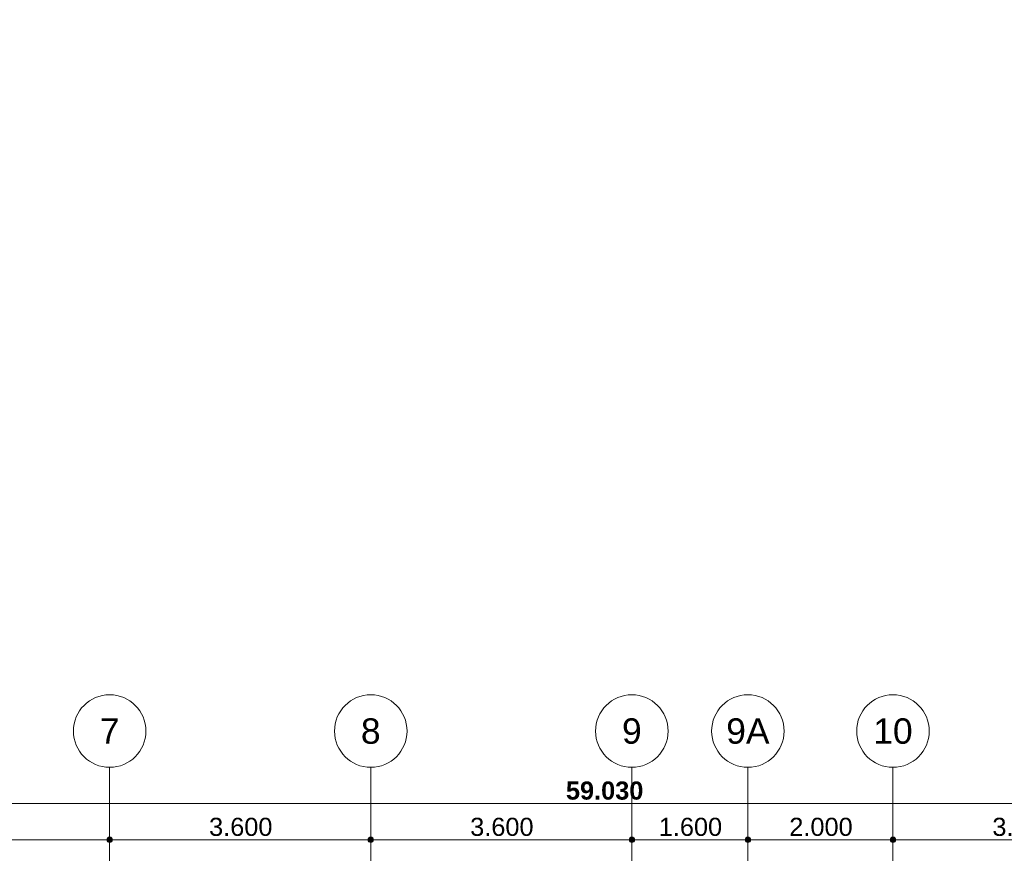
# Model space of a CAD drawing. Header units: millimetres. Extents: x -54205 to 99702, y -35458 to 70878.
# Tile 224 of 226: x 20360 to 33935, y 59329 to 70827. Entities that reach past the tile are written whole.
import ezdxf
from ezdxf.enums import TextEntityAlignment as Align

# ---------------------------------------------------------------- set-up
doc = ezdxf.new("R2010")
doc.units = ezdxf.units.MM
doc.header["$MEASUREMENT"] = 0
doc.linetypes.add('streep-punt', pattern=[2500, 1250, -625, 0, -625])
for name, color, linetype in [('Maatvoering 1_ 100', 7, 'Continuous'), ('Maatvoering 1_ 100 2D arcering', 7, 'Continuous'), ('Stramien', 7, 'Continuous')]:
    doc.layers.add(name, color=color, linetype=linetype)
doc.styles.add('GENERATED_STYLE_1', font='arial.ttf')
doc.styles.add('GENERATED_STYLE_2', font='arial.ttf')
doc.dimstyles.new('GENERATED_STYLE__1', dxfattribs={"dimtxt": 250, "dimasz": 142.5, "dimexe": 0.18, "dimexo": 0.0625, "dimgap": 0, "dimtad": 1, "dimtih": 1, "dimtoh": 1, "dimdec": 0, "dimzin": 0, "dimdsep": 46, "dimtxsty": 'GENERATED_STYLE_1', "dimblk": 'ARROWHEAD_11', "dimblk1": 'ARROWHEAD_11', "dimblk2": 'ARROWHEAD_11', "dimcen": 0.09, "dimse1": 1, "dimse2": 1, "dimclrd": 2, "dimclre": 2, "dimclrt": 2, "dimadec": 1, "dimazin": 0, "dimtfac": 1, "dimtdec": 4, "dimtmove": 0, "dimatfit": 3, "dimfxl": 1, "dimtolj": 1, "dimtzin": 0, "dimarcsym": 0})
doc.dimstyles.new('GENERATED_STYLE__2', dxfattribs={"dimtxt": 250, "dimasz": 142.5, "dimexe": 0.18, "dimexo": 0.0625, "dimgap": 0, "dimtad": 1, "dimtih": 1, "dimtoh": 1, "dimdec": 0, "dimzin": 0, "dimdsep": 46, "dimtxsty": 'GENERATED_STYLE_2', "dimblk": 'ARROWHEAD_11', "dimblk1": 'ARROWHEAD_11', "dimblk2": 'ARROWHEAD_11', "dimcen": 0.09, "dimse1": 1, "dimse2": 1, "dimclrd": 1, "dimclre": 1, "dimclrt": 2, "dimadec": 1, "dimazin": 0, "dimtfac": 1, "dimtdec": 4, "dimtmove": 0, "dimatfit": 3, "dimfxl": 1, "dimtolj": 1, "dimtzin": 0, "dimarcsym": 0})

# ---------------------------------------------------------------- blocks, each defined once
blk = doc.blocks.new('Standard grid marker')
at = {"layer": 'Stramien', "color": 1, "linetype": 'streep-punt', "lineweight": 0}
for p, q in [((1000, 0), (61400, 0)), ((61400, 0), (62400, 0))]:
    blk.add_line(p, q, dxfattribs=at)
at = {"layer": 'Stramien', "color": 2, "linetype": 'Continuous', "lineweight": 0, "flags": 128}
blk.add_lwpolyline([(63400, 0, 1), (62400, 0, 1)], format="xyb", close=True, dxfattribs=at)
at = {"layer": 'Stramien', "color": 1, "linetype": 'streep-punt', "lineweight": 0}
blk.add_point((61400, 0), dxfattribs=at)
blk.add_point((61400, 0), dxfattribs=at)
at = {"layer": 'Stramien', "color": 2, "lineweight": 0, "style": 'GENERATED_STYLE_1'}
for tag, p in [('AC_MarkerText_1_0', (-245, -80)), ('AC_MarkerText_1_1', (63155, -80))]:
    blk.add_attdef(tag, text='', height=350, rotation=270, dxfattribs=at).set_placement(p, align=Align.TOP_CENTER)
blk = doc.blocks.new('*D1156')
at = {"layer": 'Maatvoering 1_ 100 2D arcering', "linetype": 'Continuous', "lineweight": 0}
for points in [[(-1138, 60016), (-1135, 60002), (-1127, 59989), (-1114, 59981), (-1100, 59978), (-1086, 59981), (-1074, 59989), (-1065, 60002), (-1063, 60016), (-1065, 60030), (-1074, 60042), (-1086, 60051), (-1100, 60053), (-1114, 60051), (-1127, 60042), (-1135, 60030)], [(57892, 60016), (57895, 60002), (57903, 59989), (57916, 59981), (57930, 59978), (57944, 59981), (57957, 59989), (57965, 60002), (57967, 60016), (57965, 60030), (57957, 60042), (57944, 60051), (57930, 60053), (57916, 60051), (57903, 60042), (57895, 60030)]]:
    blk.add_hatch(color=1, dxfattribs=at).paths.add_polyline_path(points)
at = {"layer": 'Maatvoering 1_ 100', "color": 1, "linetype": 'Continuous', "lineweight": 0}
for p, q in [((57930, 60053), (57930, 60157)), ((-1063, 60016), (57892, 60016)), ((57967, 60016), (58005, 60016)), ((57930, 59875), (57930, 59978))]:
    blk.add_line(p, q, dxfattribs=at)
blk.add_circle((57930, 60016), 37.5, dxfattribs=at)
at = {"layer": 'Maatvoering 1_ 100', "color": 2, "lineweight": 0, "insert": (27891, 60066), "char_height": 250, "attachment_point": 7, "style": 'GENERATED_STYLE_2'}
blk.add_mtext('\\A1;{\\pql;\\fArial|b1|i0|c0|p0;\\W1.000000;59.030}', dxfattribs=at)
blk = doc.blocks.new('ARROWHEAD_11')
at = {"color": 0, "linetype": 'Continuous', "lineweight": 0}
blk.add_line((0, 0), (-1, 0), dxfattribs=at)
at = {"color": 0, "linetype": 'Continuous', "lineweight": 0, "const_width": 0.25, "flags": 128}
blk.add_lwpolyline([(-0.125, 0, 1), (0.125, 0, 1)], format="xyb", close=True, dxfattribs=at)
blk = doc.blocks.new('*D1169')
at = {"layer": 'Maatvoering 1_ 100 2D arcering', "linetype": 'Continuous', "lineweight": 0}
for points in [[(17962, 59516), (17965, 59502), (17973, 59489), (17986, 59481), (18000, 59478), (18014, 59481), (18027, 59489), (18035, 59502), (18038, 59516), (18035, 59530), (18027, 59542), (18014, 59551), (18000, 59553), (17986, 59551), (17973, 59542), (17965, 59530)], [(21562, 59516), (21565, 59502), (21573, 59489), (21586, 59481), (21600, 59478), (21614, 59481), (21627, 59489), (21635, 59502), (21638, 59516), (21635, 59530), (21627, 59542), (21614, 59551), (21600, 59553), (21586, 59551), (21573, 59542), (21565, 59530)]]:
    blk.add_hatch(color=1, dxfattribs=at).paths.add_polyline_path(points)
at = {"layer": 'Maatvoering 1_ 100', "color": 2, "linetype": 'Continuous', "lineweight": 0}
for p, q in [((18000, 59553), (18000, 59657)), ((21600, 59553), (21600, 59657)), ((18000, 59375), (18000, 59478)), ((18038, 59516), (21562, 59516)), ((21600, 59375), (21600, 59478))]:
    blk.add_line(p, q, dxfattribs=at)
at = {"layer": 'Maatvoering 1_ 100', "color": 1, "linetype": 'Continuous', "lineweight": 0}
for centre in [(18000, 59516), (21600, 59516)]:
    blk.add_circle(centre, 37.5, dxfattribs=at)
at = {"layer": 'Maatvoering 1_ 100', "color": 2, "lineweight": 0, "insert": (19371, 59566), "char_height": 250, "attachment_point": 7, "style": 'GENERATED_STYLE_1'}
blk.add_mtext('\\A1;{\\pql;\\fArial|b0|i0|c0|p0;\\W1.000000;3.600}', dxfattribs=at)
blk = doc.blocks.new('*D1170')
at = {"layer": 'Maatvoering 1_ 100 2D arcering', "linetype": 'Continuous', "lineweight": 0}
for points in [[(21562, 59516), (21565, 59502), (21573, 59489), (21586, 59481), (21600, 59478), (21614, 59481), (21627, 59489), (21635, 59502), (21638, 59516), (21635, 59530), (21627, 59542), (21614, 59551), (21600, 59553), (21586, 59551), (21573, 59542), (21565, 59530)], [(25162, 59516), (25165, 59502), (25173, 59489), (25186, 59481), (25200, 59478), (25214, 59481), (25227, 59489), (25235, 59502), (25238, 59516), (25235, 59530), (25227, 59542), (25214, 59551), (25200, 59553), (25186, 59551), (25173, 59542), (25165, 59530)]]:
    blk.add_hatch(color=1, dxfattribs=at).paths.add_polyline_path(points)
at = {"layer": 'Maatvoering 1_ 100', "color": 2, "linetype": 'Continuous', "lineweight": 0}
for p, q in [((21600, 59553), (21600, 59657)), ((25200, 59553), (25200, 59657)), ((21600, 59375), (21600, 59478)), ((21638, 59516), (25162, 59516)), ((25200, 59375), (25200, 59478))]:
    blk.add_line(p, q, dxfattribs=at)
at = {"layer": 'Maatvoering 1_ 100', "color": 1, "linetype": 'Continuous', "lineweight": 0}
for centre in [(21600, 59516), (25200, 59516)]:
    blk.add_circle(centre, 37.5, dxfattribs=at)
at = {"layer": 'Maatvoering 1_ 100', "color": 2, "lineweight": 0, "insert": (22971, 59566), "char_height": 250, "attachment_point": 7, "style": 'GENERATED_STYLE_1'}
blk.add_mtext('\\A1;{\\pql;\\fArial|b0|i0|c0|p0;\\W1.000000;3.600}', dxfattribs=at)
blk = doc.blocks.new('*D1171')
at = {"layer": 'Maatvoering 1_ 100 2D arcering', "linetype": 'Continuous', "lineweight": 0}
for points in [[(25162, 59516), (25165, 59502), (25173, 59489), (25186, 59481), (25200, 59478), (25214, 59481), (25227, 59489), (25235, 59502), (25238, 59516), (25235, 59530), (25227, 59542), (25214, 59551), (25200, 59553), (25186, 59551), (25173, 59542), (25165, 59530)], [(28762, 59516), (28765, 59502), (28773, 59489), (28786, 59481), (28800, 59478), (28814, 59481), (28827, 59489), (28835, 59502), (28838, 59516), (28835, 59530), (28827, 59542), (28814, 59551), (28800, 59553), (28786, 59551), (28773, 59542), (28765, 59530)]]:
    blk.add_hatch(color=1, dxfattribs=at).paths.add_polyline_path(points)
at = {"layer": 'Maatvoering 1_ 100', "color": 2, "linetype": 'Continuous', "lineweight": 0}
for p, q in [((25200, 59553), (25200, 59657)), ((28800, 59553), (28800, 59657)), ((25200, 59375), (25200, 59478)), ((25238, 59516), (28762, 59516)), ((28800, 59375), (28800, 59478))]:
    blk.add_line(p, q, dxfattribs=at)
at = {"layer": 'Maatvoering 1_ 100', "color": 1, "linetype": 'Continuous', "lineweight": 0}
for centre in [(25200, 59516), (28800, 59516)]:
    blk.add_circle(centre, 37.5, dxfattribs=at)
at = {"layer": 'Maatvoering 1_ 100', "color": 2, "lineweight": 0, "insert": (26571, 59566), "char_height": 250, "attachment_point": 7, "style": 'GENERATED_STYLE_1'}
blk.add_mtext('\\A1;{\\pql;\\fArial|b0|i0|c0|p0;\\W1.000000;3.600}', dxfattribs=at)
blk = doc.blocks.new('*D1172')
at = {"layer": 'Maatvoering 1_ 100 2D arcering', "linetype": 'Continuous', "lineweight": 0}
for points in [[(28762, 59516), (28765, 59502), (28773, 59489), (28786, 59481), (28800, 59478), (28814, 59481), (28827, 59489), (28835, 59502), (28838, 59516), (28835, 59530), (28827, 59542), (28814, 59551), (28800, 59553), (28786, 59551), (28773, 59542), (28765, 59530)], [(30362, 59516), (30365, 59502), (30373, 59489), (30386, 59481), (30400, 59478), (30414, 59481), (30427, 59489), (30435, 59502), (30438, 59516), (30435, 59530), (30427, 59542), (30414, 59551), (30400, 59553), (30386, 59551), (30373, 59542), (30365, 59530)]]:
    blk.add_hatch(color=1, dxfattribs=at).paths.add_polyline_path(points)
at = {"layer": 'Maatvoering 1_ 100', "color": 2, "linetype": 'Continuous', "lineweight": 0}
for p, q in [((28800, 59553), (28800, 59657)), ((30400, 59553), (30400, 59657)), ((28800, 59375), (28800, 59478)), ((28838, 59516), (30362, 59516)), ((30400, 59375), (30400, 59478))]:
    blk.add_line(p, q, dxfattribs=at)
at = {"layer": 'Maatvoering 1_ 100', "color": 1, "linetype": 'Continuous', "lineweight": 0}
for centre in [(28800, 59516), (30400, 59516)]:
    blk.add_circle(centre, 37.5, dxfattribs=at)
at = {"layer": 'Maatvoering 1_ 100', "color": 2, "lineweight": 0, "insert": (29171, 59566), "char_height": 250, "attachment_point": 7, "style": 'GENERATED_STYLE_1'}
blk.add_mtext('\\A1;{\\pql;\\fArial|b0|i0|c0|p0;\\W1.000000;1.600}', dxfattribs=at)
blk = doc.blocks.new('*D1173')
at = {"layer": 'Maatvoering 1_ 100 2D arcering', "linetype": 'Continuous', "lineweight": 0}
for points in [[(30362, 59516), (30365, 59502), (30373, 59489), (30386, 59481), (30400, 59478), (30414, 59481), (30427, 59489), (30435, 59502), (30438, 59516), (30435, 59530), (30427, 59542), (30414, 59551), (30400, 59553), (30386, 59551), (30373, 59542), (30365, 59530)], [(32362, 59516), (32365, 59502), (32373, 59489), (32386, 59481), (32400, 59478), (32414, 59481), (32427, 59489), (32435, 59502), (32437, 59516), (32435, 59530), (32427, 59542), (32414, 59551), (32400, 59553), (32386, 59551), (32373, 59542), (32365, 59530)]]:
    blk.add_hatch(color=1, dxfattribs=at).paths.add_polyline_path(points)
at = {"layer": 'Maatvoering 1_ 100', "color": 2, "linetype": 'Continuous', "lineweight": 0}
for p, q in [((30400, 59553), (30400, 59657)), ((32400, 59553), (32400, 59657)), ((30400, 59375), (30400, 59478)), ((30438, 59516), (32362, 59516)), ((32400, 59375), (32400, 59478))]:
    blk.add_line(p, q, dxfattribs=at)
at = {"layer": 'Maatvoering 1_ 100', "color": 1, "linetype": 'Continuous', "lineweight": 0}
for centre in [(30400, 59516), (32400, 59516)]:
    blk.add_circle(centre, 37.5, dxfattribs=at)
at = {"layer": 'Maatvoering 1_ 100', "color": 2, "lineweight": 0, "insert": (30971, 59566), "char_height": 250, "attachment_point": 7, "style": 'GENERATED_STYLE_1'}
blk.add_mtext('\\A1;{\\pql;\\fArial|b0|i0|c0|p0;\\W1.000000;2.000}', dxfattribs=at)
blk = doc.blocks.new('*D1174')
at = {"layer": 'Maatvoering 1_ 100 2D arcering', "linetype": 'Continuous', "lineweight": 0}
for points in [[(32362, 59516), (32365, 59502), (32373, 59489), (32386, 59481), (32400, 59478), (32414, 59481), (32427, 59489), (32435, 59502), (32437, 59516), (32435, 59530), (32427, 59542), (32414, 59551), (32400, 59553), (32386, 59551), (32373, 59542), (32365, 59530)], [(35962, 59516), (35965, 59502), (35973, 59489), (35986, 59481), (36000, 59478), (36014, 59481), (36027, 59489), (36035, 59502), (36038, 59516), (36035, 59530), (36027, 59542), (36014, 59551), (36000, 59553), (35986, 59551), (35973, 59542), (35965, 59530)]]:
    blk.add_hatch(color=1, dxfattribs=at).paths.add_polyline_path(points)
at = {"layer": 'Maatvoering 1_ 100', "color": 2, "linetype": 'Continuous', "lineweight": 0}
for p, q in [((32400, 59553), (32400, 59657)), ((36000, 59553), (36000, 59657)), ((32400, 59375), (32400, 59478)), ((32437, 59516), (35962, 59516)), ((36000, 59375), (36000, 59478))]:
    blk.add_line(p, q, dxfattribs=at)
at = {"layer": 'Maatvoering 1_ 100', "color": 1, "linetype": 'Continuous', "lineweight": 0}
for centre in [(32400, 59516), (36000, 59516)]:
    blk.add_circle(centre, 37.5, dxfattribs=at)
at = {"layer": 'Maatvoering 1_ 100', "color": 2, "lineweight": 0, "insert": (33771, 59566), "char_height": 250, "attachment_point": 7, "style": 'GENERATED_STYLE_1'}
blk.add_mtext('\\A1;{\\pql;\\fArial|b0|i0|c0|p0;\\W1.000000;3.600}', dxfattribs=at)

msp = doc.modelspace()

# ---------------------------------------------------------------- block references
at = {"layer": 'Stramien', "color": 1, "linetype": 'Continuous', "lineweight": 0}
ref = msp.add_blockref('Standard grid marker', (21600, -1884.3), dxfattribs=dict(at, zscale=1000, rotation=90))
ref.add_attrib('AC_MarkerText_1_1', '7', dxfattribs={"color": 2, "lineweight": 0, "height": 350, "rotation": 360, "style": 'GENERATED_STYLE_1'}).set_placement((21600, 61190.9), align=Align.TOP_CENTER)
ref = msp.add_blockref('Standard grid marker', (25200, -1884.3), dxfattribs=dict(at, zscale=1000, rotation=90))
ref.add_attrib('AC_MarkerText_1_1', '8', dxfattribs={"color": 2, "lineweight": 0, "height": 350, "rotation": 360, "style": 'GENERATED_STYLE_1'}).set_placement((25200, 61190.9), align=Align.TOP_CENTER)
ref = msp.add_blockref('Standard grid marker', (28800, -1884.3), dxfattribs=dict(at, zscale=1000, rotation=90))
ref.add_attrib('AC_MarkerText_1_1', '9', dxfattribs={"color": 2, "lineweight": 0, "height": 350, "rotation": 360, "style": 'GENERATED_STYLE_1'}).set_placement((28800, 61190.9), align=Align.TOP_CENTER)
ref = msp.add_blockref('Standard grid marker', (30400, -1884.3), dxfattribs=dict(at, zscale=1000, rotation=90))
ref.add_attrib('AC_MarkerText_1_1', '9A', dxfattribs={"color": 2, "lineweight": 0, "height": 350, "rotation": 360, "style": 'GENERATED_STYLE_1'}).set_placement((30400, 61190.9), align=Align.TOP_CENTER)
ref = msp.add_blockref('Standard grid marker', (32400, -1884.3), dxfattribs=dict(at, zscale=1000, rotation=90))
ref.add_attrib('AC_MarkerText_1_1', '10', dxfattribs={"color": 2, "lineweight": 0, "height": 350, "rotation": 360, "style": 'GENERATED_STYLE_1'}).set_placement((32400, 61190.9), align=Align.TOP_CENTER)

# ---------------------------------------------------------------- dimensions: what is measured, and where the dimension line sits
at = {"layer": 'Maatvoering 1_ 100', "color": 2, "linetype": 'Continuous', "lineweight": 0}
for base, p1, p2, picture, middle in [((25200, 59515.9), (21600, 70520.9), (25200, 70776.3), '*D1170', (23389.8, 59690.9)), ((28800, 59515.9), (25200, 70776.3), (28800, 70725.2), '*D1171', (26989.8, 59690.9)), ((32400, 59515.9), (30400, 70572), (32400, 70827.3), '*D1173', (31389.8, 59690.9)), ((36000, 59515.9), (32400, 70827.3), (36000, 70623.1), '*D1174', (34189.8, 59690.9)), ((21600, 59515.9), (18000, 70623.1), (21600, 70520.9), '*D1169', (19789.8, 59690.9)), ((30400, 59515.9), (28800, 70725.2), (30400, 70572), '*D1172', (29589.8, 59690.9))]:
    dim = msp.add_linear_dim(base=base, p1=p1, p2=p2, dimstyle='GENERATED_STYLE__1', dxfattribs=at)
    dim.commit()
    dim.dimension.update_dxf_attribs({"geometry": picture, "text_midpoint": middle, "dimtype": 160})
at = {"layer": 'Maatvoering 1_ 100', "color": 1, "linetype": 'Continuous', "lineweight": 0}
dim = msp.add_linear_dim(base=(57930, 60015.9), p1=(-1100, 4931.8), p2=(57930, 10660.9), dimstyle='GENERATED_STYLE__2', dxfattribs=at)
dim.commit()
dim.dimension.update_dxf_attribs({"geometry": '*D1156', "text_midpoint": (28404.6, 60190.9), "dimtype": 160})

doc.saveas('drawing.dxf')
